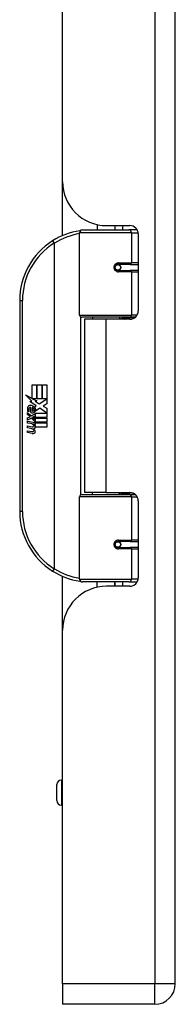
# Model space of a CAD drawing. Header units: inches. Extents: x 2.3 to 62.6, y 3.3 to 33.7.
# Tile 22 of 57: x 16.7 to 17.8, y 9.6 to 16.6. Entities that reach past the tile are written whole.
import ezdxf

# ---------------------------------------------------------------- set-up
doc = ezdxf.new("R2010")
doc.units = ezdxf.units.IN
doc.header["$MEASUREMENT"] = 0
doc.layers.add('Visible Edges(ANSI)', color=7, linetype='Continuous', lineweight=25)
doc.layers.add('Visible Tangent Edges(ANSI)', color=7, linetype='Continuous', lineweight=25)

msp = doc.modelspace()

# ---------------------------------------------------------------- linework, layer by layer
at = {"layer": 'Visible Edges(ANSI)'}
for p, q in [((17.7801, 9.7111), (17.7801, 25.2221)), ((16.9801, 15.4081), (16.9801, 19.5251)), ((16.9801, 15.0253), (16.9801, 15.4081)), ((17.1006, 14.4608), (17.1006, 15.0454)), ((17.1202, 15.0651), (17.4501, 15.0651)), ((17.2251, 15.1034), (17.2251, 15.0651)), ((17.2921, 15.0961), (17.458, 15.0961)), ((17.351, 15.0961), (17.351, 15.0651)), ((17.3521, 15.0651), (17.3521, 15.0961)), ((17.5085, 15.0651), (17.4501, 15.0651)), ((17.5085, 15.0651), (17.51, 15.0651)), ((17.5171, 15.0371), (17.5171, 14.4897)), ((17.3674, 14.8204), (17.3678, 14.8184)), ((17.3727, 14.8191), (17.3677, 14.8191)), ((17.4597, 14.821), (17.3727, 14.821)), ((17.3727, 14.7777), (17.4597, 14.7777)), ((17.3751, 14.8189), (17.3751, 14.8209)), ((17.3758, 14.7799), (17.3762, 14.7777)), ((17.4597, 14.821), (17.5171, 14.821)), ((17.5171, 14.7777), (17.4597, 14.7777)), ((16.6756, 14.5651), (16.6756, 13.0651)), ((17.454, 14.445), (17.1163, 14.445)), ((17.2881, 14.4306), (17.1351, 14.4306)), ((17.1351, 14.4306), (17.1351, 13.1996)), ((17.1926, 14.445), (17.1926, 14.4306)), ((17.458, 14.4306), (17.2881, 14.4306)), ((17.3835, 14.445), (17.3835, 14.4306)), ((17.454, 14.445), (17.4967, 14.445)), ((16.7635, 13.9651), (16.7956, 13.9651)), ((16.7635, 13.8681), (16.7635, 13.9651)), ((16.7956, 13.9651), (16.7956, 13.8664)), ((16.8001, 13.9651), (16.8322, 13.9651)), ((16.8001, 13.8664), (16.8001, 13.9651)), ((16.8322, 13.9651), (16.8322, 13.8664)), ((16.8364, 13.8664), (16.8364, 13.9651)), ((16.8364, 13.9651), (16.8685, 13.9651)), ((16.8685, 13.9651), (16.8685, 13.8313)), ((16.7158, 13.893), (16.7635, 13.8681)), ((16.762, 13.8491), (16.7158, 13.893)), ((16.7478, 13.8471), (16.762, 13.8491)), ((16.7668, 13.8664), (16.7962, 13.8511)), ((16.7956, 13.8664), (16.7668, 13.8664)), ((16.7962, 13.8511), (16.7861, 13.8492)), ((16.7861, 13.8492), (16.8142, 13.8295)), ((16.8322, 13.8664), (16.8001, 13.8664)), ((16.8142, 13.8295), (16.8679, 13.8664)), ((16.8679, 13.8664), (16.8364, 13.8664)), ((16.7918, 13.8157), (16.7478, 13.8471)), ((16.7539, 13.7686), (16.7539, 13.8052)), ((16.7629, 13.8037), (16.7629, 13.7797)), ((16.7803, 13.8088), (16.7918, 13.8157)), ((16.8182, 13.7995), (16.7884, 13.7788)), ((16.8672, 13.7629), (16.8182, 13.7995)), ((16.8685, 13.8313), (16.8423, 13.8137)), ((16.8423, 13.8137), (16.8685, 13.7998)), ((16.8685, 13.7998), (16.8685, 13.7329)), ((16.7302, 13.7698), (16.7581, 13.7452)), ((16.7302, 13.7536), (16.7302, 13.7698)), ((16.7497, 13.7401), (16.7302, 13.7536)), ((16.7302, 13.7302), (16.7497, 13.7377)), ((16.7302, 13.714), (16.7302, 13.7302)), ((16.7582, 13.7275), (16.7302, 13.714)), ((16.7419, 13.7752), (16.7329, 13.7752)), ((16.7497, 13.7377), (16.7497, 13.7401)), ((16.7581, 13.7452), (16.7848, 13.759)), ((16.7848, 13.7032), (16.7582, 13.7275)), ((16.7848, 13.7428), (16.7664, 13.735)), ((16.7664, 13.735), (16.7664, 13.7329)), ((16.7664, 13.7329), (16.7848, 13.7196)), ((16.7699, 13.7329), (16.7876, 13.7404)), ((16.8685, 13.7329), (16.7699, 13.7329)), ((16.7773, 13.7287), (16.8685, 13.7287)), ((16.7876, 13.7212), (16.7773, 13.7287)), ((16.7848, 13.759), (16.7848, 13.7428)), ((16.7848, 13.7196), (16.7848, 13.7032)), ((16.7876, 13.7629), (16.8672, 13.7629)), ((16.7876, 13.7404), (16.7876, 13.7629)), ((16.7876, 13.699), (16.7876, 13.7212)), ((16.8685, 13.7287), (16.8685, 13.699)), ((16.7302, 13.7071), (16.7848, 13.6975)), ((16.7302, 13.6939), (16.7302, 13.7071)), ((16.7527, 13.69), (16.7302, 13.6939)), ((16.7302, 13.6732), (16.7647, 13.6671)), ((16.7302, 13.66), (16.7302, 13.6732)), ((16.7527, 13.6561), (16.7302, 13.66)), ((16.7302, 13.6396), (16.7647, 13.6335)), ((16.7302, 13.6264), (16.7302, 13.6396)), ((16.7752, 13.687), (16.7752, 13.6841)), ((16.7848, 13.6861), (16.7752, 13.687)), ((16.7815, 13.6831), (16.7876, 13.6825)), ((16.7848, 13.6975), (16.7848, 13.6861)), ((16.8685, 13.699), (16.7876, 13.699)), ((16.7876, 13.6948), (16.8685, 13.6948)), ((16.7876, 13.6825), (16.7876, 13.6948)), ((16.8685, 13.6651), (16.789, 13.6651)), ((16.8685, 13.6948), (16.8685, 13.6651)), ((16.7644, 13.6198), (16.7302, 13.6264)), ((17.1006, 12.5848), (17.1006, 13.1694)), ((17.1163, 13.1852), (17.454, 13.1852)), ((17.2881, 13.1996), (17.1351, 13.1996)), ((17.1926, 13.1852), (17.1926, 13.1996)), ((17.2881, 13.1996), (17.458, 13.1996)), ((17.3835, 13.1852), (17.3835, 13.1996)), ((17.4967, 13.1852), (17.454, 13.1852)), ((17.5171, 13.1406), (17.5171, 12.5932)), ((17.3674, 12.8099), (17.3678, 12.8118)), ((17.3677, 12.8112), (17.3727, 12.8112)), ((17.4597, 12.8525), (17.3727, 12.8525)), ((17.3727, 12.8092), (17.4597, 12.8092)), ((17.3751, 12.8113), (17.3751, 12.8093)), ((17.3758, 12.8503), (17.3762, 12.8525)), ((17.4597, 12.8525), (17.5171, 12.8525)), ((17.5171, 12.8092), (17.4597, 12.8092)), ((16.9801, 12.2221), (16.9801, 12.6049)), ((17.4501, 12.5651), (17.1202, 12.5651)), ((17.2251, 12.5268), (17.2251, 12.5651)), ((17.458, 12.5341), (17.2921, 12.5341)), ((17.351, 12.5341), (17.351, 12.5651)), ((17.3521, 12.5341), (17.3521, 12.5651)), ((17.4501, 12.5651), (17.5085, 12.5651)), ((17.51, 12.5651), (17.5085, 12.5651)), ((16.9801, 9.7111), (16.9801, 12.2221)), ((16.9396, 11.0119), (16.9396, 11.1261)), ((16.9801, 11.1576), (16.9711, 11.1576)), ((16.9801, 10.9804), (16.9711, 10.9804)), ((16.9801, 9.7111), (16.9801, 9.5651)), ((17.6341, 9.5651), (16.9801, 9.5651))]:
    msp.add_line(p, q, dxfattribs=at)
at = {"layer": 'Visible Edges(ANSI)', "flags": 128}
for points in [[(17.1075, 15.0605), (17.1073, 15.0604), (17.107, 15.0604), (17.1068, 15.0604), (17.1065, 15.0603), (17.1063, 15.0603), (17.106, 15.0603), (17.1058, 15.0602), (17.1055, 15.0602), (17.1053, 15.0602), (17.105, 15.0601), (17.1048, 15.0601), (17.1045, 15.0601), (17.1043, 15.06), (17.1041, 15.06), (17.1038, 15.0599), (17.1036, 15.0599), (17.1033, 15.0599), (17.1031, 15.0598), (17.1028, 15.0598), (17.1026, 15.0598), (17.1023, 15.0597), (17.1021, 15.0597), (17.1018, 15.0597), (17.1016, 15.0596)], [(17.3727, 14.7777), (17.3701, 14.7779), (17.3675, 14.7784), (17.3649, 14.7792), (17.3624, 14.7803), (17.36, 14.7818), (17.3579, 14.7836), (17.3559, 14.7857), (17.3542, 14.7881), (17.3529, 14.7907), (17.3519, 14.7935), (17.3513, 14.7964), (17.3511, 14.7993), (17.3513, 14.8023), (17.3519, 14.8052), (17.3529, 14.808), (17.3542, 14.8106), (17.3559, 14.813), (17.3578, 14.8151), (17.36, 14.8169), (17.3624, 14.8184), (17.3649, 14.8196), (17.3675, 14.8204), (17.3701, 14.8209), (17.3727, 14.821)], [(17.4197, 14.4306), (17.4228, 14.4318), (17.4258, 14.4329), (17.4288, 14.434), (17.4319, 14.4351), (17.4349, 14.436), (17.438, 14.437), (17.441, 14.4379), (17.4441, 14.4387), (17.4472, 14.4395), (17.4503, 14.4402), (17.4534, 14.4409), (17.4565, 14.4415), (17.4596, 14.4421), (17.4627, 14.4426), (17.4658, 14.443), (17.4689, 14.4435), (17.472, 14.4438), (17.4751, 14.4442), (17.4782, 14.4444), (17.4813, 14.4446), (17.4844, 14.4448), (17.4875, 14.4449), (17.4906, 14.445), (17.4937, 14.445)], [(17.4937, 13.1852), (17.4906, 13.1852), (17.4875, 13.1853), (17.4844, 13.1854), (17.4813, 13.1856), (17.4782, 13.1858), (17.4751, 13.1861), (17.472, 13.1864), (17.4689, 13.1868), (17.4658, 13.1872), (17.4627, 13.1877), (17.4596, 13.1882), (17.4565, 13.1888), (17.4534, 13.1894), (17.4503, 13.1901), (17.4472, 13.1908), (17.4441, 13.1916), (17.441, 13.1924), (17.438, 13.1933), (17.4349, 13.1942), (17.4319, 13.1952), (17.4288, 13.1962), (17.4258, 13.1973), (17.4228, 13.1984), (17.4197, 13.1996)], [(17.3727, 12.8092), (17.3701, 12.8094), (17.3675, 12.8099), (17.3649, 12.8107), (17.3624, 12.8118), (17.36, 12.8133), (17.3578, 12.8152), (17.3559, 12.8173), (17.3542, 12.8196), (17.3529, 12.8223), (17.3519, 12.825), (17.3513, 12.8279), (17.3511, 12.8309), (17.3513, 12.8338), (17.3519, 12.8367), (17.3529, 12.8395), (17.3542, 12.8421), (17.3559, 12.8445), (17.3579, 12.8466), (17.36, 12.8484), (17.3624, 12.8499), (17.3649, 12.851), (17.3675, 12.8519), (17.3701, 12.8524), (17.3727, 12.8525)], [(17.1016, 12.5706), (17.1018, 12.5706), (17.1021, 12.5705), (17.1023, 12.5705), (17.1026, 12.5705), (17.1028, 12.5704), (17.1031, 12.5704), (17.1033, 12.5704), (17.1036, 12.5703), (17.1038, 12.5703), (17.1041, 12.5703), (17.1043, 12.5702), (17.1045, 12.5702), (17.1048, 12.5702), (17.105, 12.5701), (17.1053, 12.5701), (17.1055, 12.57), (17.1058, 12.57), (17.106, 12.57), (17.1063, 12.5699), (17.1065, 12.5699), (17.1068, 12.5699), (17.107, 12.5698), (17.1073, 12.5698), (17.1075, 12.5698)]]:
    msp.add_lwpolyline(points, dxfattribs=at)
at = {"layer": 'Visible Edges(ANSI)'}
for centre in [(17.3727, 14.7994), (17.3727, 12.8309)]:
    msp.add_circle(centre, 0.0197, dxfattribs=at)
for centre, radius, start, end in [((17.2921, 15.4081), 0.312, 180, 270), ((17.1756, 14.5651), 0.5, 98.5081, 122.23771), ((17.1202, 15.0454), 0.0197, 90, 180), ((17.458, 15.0371), 0.0591, 0, 90), ((17.1756, 14.5651), 0.5, 122.23771, 180), ((17.3727, 14.7994), 0.0217, 279.14701, 90), ((17.458, 14.4897), 0.0591, 270, 0), ((17.1163, 14.4608), 0.0157, 180, 270), ((16.7908, 13.7933), 0.0607, 171.56052, 197.33425), ((16.7503, 13.7993), 0.0197, 86.56465, 171.56052), ((16.7702, 13.787), 0.0307, 154.67838, 202.56091), ((16.7511, 13.796), 0.0096, 73.52609, 154.67838), ((16.7491, 13.7793), 0.0398, 44.16843, 86.56465), ((16.7608, 13.787), 0.0168, 19.37968, 82.99755), ((16.7674, 13.7881), 0.00955, 241.45471, 321.16516), ((16.7663, 13.789), 0.0109, 321.16516, 19.37968), ((16.7705, 13.7825), 0.0152, 293.84447, 355.08017), ((16.7562, 13.7862), 0.0299, 350.40854, 44.16843), ((16.7562, 13.7862), 0.033, 347.07905, 43.17854), ((16.7653, 13.7944), 0.0282, 246.15553, 293.84447), ((16.7446, 13.6442), 0.0465, 57.59924, 80), ((16.7453, 13.6101), 0.0465, 58.55841, 80.82565), ((16.7668, 13.6792), 0.0123, 260, 293.55712), ((16.7628, 13.6728), 0.0126, 6.03001, 57.59924), ((16.7628, 13.6392), 0.0126, 6.10268, 57.60833), ((16.7693, 13.6735), 0.006, 293.55712, 6.03001), ((16.7693, 13.6399), 0.006, 293.54875, 6.10268), ((16.7706, 13.6816), 0.0288, 273.6169, 286.9928), ((16.7617, 13.6308), 0.0246, 359.6788, 63.95078), ((16.7622, 13.6638), 0.024, 359.47765, 57.41137), ((16.7761, 13.6637), 0.0101, 286.9928, 359.47765), ((16.765, 13.6656), 0.024, 358.79525, 46.5849), ((16.7699, 13.648), 0.0288, 259, 288.47479), ((16.7668, 13.6457), 0.0123, 259.9922, 293.54875), ((16.7757, 13.6307), 0.0105, 288.47479, 359.6788), ((17.1163, 13.1694), 0.0157, 90, 180), ((17.458, 13.1406), 0.0591, 0, 90), ((17.1756, 13.0651), 0.5, 180, 237.76229), ((17.3727, 12.8309), 0.0217, 270, 80.85299), ((17.1756, 13.0651), 0.5, 237.76229, 261.4919), ((17.458, 12.5932), 0.0591, 270, 0), ((17.2921, 12.2221), 0.312, 90, 180), ((17.1202, 12.5848), 0.0197, 180, 270), ((16.9711, 11.1261), 0.0315, 90, 180), ((16.9711, 11.0119), 0.0315, 180, 270), ((17.6341, 9.7111), 0.146, 270, 0)]:
    msp.add_arc(centre, radius, start, end, dxfattribs=at)
at = {"layer": 'Visible Tangent Edges(ANSI)'}
for p, q in [((17.6341, 25.2221), (17.6341, 9.7111)), ((17.4692, 15.0454), (17.1006, 15.0454)), ((17.4059, 15.0961), (17.4059, 15.0651)), ((17.4692, 15.0454), (17.5165, 15.0454)), ((17.4692, 15.0454), (17.4692, 14.8309)), ((16.9088, 14.988), (16.9193, 14.9714)), ((16.9193, 14.9714), (16.9193, 12.6588)), ((16.9193, 14.9714), (16.9231, 14.9714)), ((16.9231, 12.6588), (16.9231, 14.9714)), ((17.3774, 14.8309), (17.4692, 14.8309)), ((17.5171, 14.8309), (17.4692, 14.8309)), ((17.4692, 14.7679), (17.3774, 14.7679)), ((17.4692, 14.7679), (17.4692, 14.4608)), ((17.4692, 14.7679), (17.5171, 14.7679)), ((16.6756, 14.5651), (16.6952, 14.5651)), ((16.6952, 13.0651), (16.6952, 14.5651)), ((17.1006, 14.4608), (17.4692, 14.4608)), ((17.1082, 14.4473), (17.1082, 13.183)), ((17.2881, 14.4306), (17.2881, 13.1996)), ((17.5095, 14.4608), (17.4692, 14.4608)), ((17.4692, 13.1694), (17.1006, 13.1694)), ((17.4692, 13.1694), (17.5095, 13.1694)), ((17.4692, 13.1694), (17.4692, 12.8624)), ((16.6952, 13.0651), (16.6756, 13.0651)), ((17.3774, 12.8624), (17.4692, 12.8624)), ((17.4692, 12.7994), (17.3774, 12.7994)), ((17.5171, 12.8624), (17.4692, 12.8624)), ((17.4692, 12.7994), (17.4692, 12.5848)), ((17.4692, 12.7994), (17.5171, 12.7994)), ((16.9193, 12.6588), (16.9088, 12.6422)), ((16.9231, 12.6588), (16.9193, 12.6588)), ((17.1006, 12.5848), (17.4692, 12.5848)), ((17.4059, 12.5651), (17.4059, 12.5341)), ((17.5165, 12.5848), (17.4692, 12.5848)), ((16.9711, 11.1576), (16.9711, 10.9804)), ((17.6341, 9.7111), (16.9801, 9.7111)), ((17.7801, 9.7111), (17.6341, 9.7111)), ((17.6341, 9.5651), (17.6341, 9.7111))]:
    msp.add_line(p, q, dxfattribs=at)
at = {"layer": 'Visible Tangent Edges(ANSI)', "flags": 128}
for points in [[(17.3774, 14.8309), (17.3734, 14.8306), (17.3693, 14.8299), (17.3654, 14.8287), (17.3615, 14.8271), (17.3579, 14.8249), (17.3545, 14.8222), (17.3515, 14.8192), (17.349, 14.8157), (17.3469, 14.8119), (17.3454, 14.8078), (17.3445, 14.8036), (17.3442, 14.7993), (17.3445, 14.795), (17.3454, 14.7908), (17.347, 14.7868), (17.349, 14.783), (17.3516, 14.7795), (17.3546, 14.7765), (17.3579, 14.7738), (17.3616, 14.7717), (17.3654, 14.77), (17.3694, 14.7688), (17.3734, 14.7681), (17.3774, 14.7679)], [(17.4937, 14.445), (17.4891, 14.445), (17.4844, 14.4449), (17.4798, 14.4448), (17.4751, 14.4447), (17.4704, 14.4445), (17.4658, 14.4442), (17.4611, 14.4439), (17.4565, 14.4436), (17.4518, 14.4432), (17.4472, 14.4427), (17.4425, 14.4422), (17.4379, 14.4417), (17.4333, 14.4411), (17.4287, 14.4405), (17.4241, 14.4398), (17.4195, 14.4391), (17.4149, 14.4383), (17.4104, 14.4374), (17.4059, 14.4366), (17.4013, 14.4356), (17.3968, 14.4347), (17.3924, 14.4336), (17.3879, 14.4325), (17.3835, 14.4314)], [(17.3835, 13.1988), (17.3879, 13.1977), (17.3924, 13.1966), (17.3968, 13.1956), (17.4013, 13.1946), (17.4059, 13.1937), (17.4104, 13.1928), (17.4149, 13.192), (17.4195, 13.1912), (17.4241, 13.1905), (17.4287, 13.1898), (17.4333, 13.1891), (17.4379, 13.1885), (17.4425, 13.188), (17.4472, 13.1875), (17.4518, 13.1871), (17.4565, 13.1867), (17.4611, 13.1863), (17.4658, 13.186), (17.4704, 13.1858), (17.4751, 13.1856), (17.4798, 13.1854), (17.4844, 13.1853), (17.4891, 13.1852), (17.4937, 13.1852)], [(17.3774, 12.8624), (17.3734, 12.8621), (17.3694, 12.8614), (17.3654, 12.8602), (17.3616, 12.8585), (17.3579, 12.8564), (17.3546, 12.8538), (17.3516, 12.8507), (17.349, 12.8472), (17.347, 12.8435), (17.3454, 12.8394), (17.3445, 12.8352), (17.3442, 12.8309), (17.3445, 12.8266), (17.3454, 12.8224), (17.3469, 12.8184), (17.349, 12.8145), (17.3515, 12.8111), (17.3545, 12.808), (17.3579, 12.8054), (17.3615, 12.8032), (17.3654, 12.8015), (17.3693, 12.8003), (17.3734, 12.7996), (17.3774, 12.7994)]]:
    msp.add_lwpolyline(points, dxfattribs=at)
at = {"layer": 'Visible Tangent Edges(ANSI)'}
for centre, start, end in [((17.1793, 14.5651), 99.43485, 122.23771), ((17.1756, 14.5651), 122.23771, 180), ((17.1756, 13.0651), 180, 237.76229), ((17.1793, 13.0651), 237.76229, 260.56515)]:
    msp.add_arc(centre, 0.4803, start, end, dxfattribs=at)
for centre, major_axis, ratio, start_param, end_param in [((17.1045, 15.0401), (-0.0029, 0.0195), 0.187781, 5.698095, 6.283185), ((17.4501, 15.0454), (0, 0.0197), 0.965926, 4.712389, 6.283185), ((17.5085, 15.0454), (0, 0.0197), 0.965926, 6.20384, 6.283185), ((16.9193, 14.9714), (-0.0105, 0.0167), 0.161367, 4.610972, 6.283185), ((17.3727, 14.8309), (0, -0.00984), 0.476565, 0, 1.570796), ((17.4597, 14.8309), (0, -0.00984), 0.965926, 0, 1.570796), ((17.3727, 14.7679), (0, 0.00984), 0.476565, 4.712389, 6.283185), ((17.4597, 14.7679), (0, 0.00984), 0.965926, 4.712389, 6.283185), ((17.454, 14.4608), (0, -0.0157), 0.965926, 0, 1.570796), ((17.454, 13.1694), (0, 0.0157), 0.965926, 4.712389, 6.283185), ((17.3727, 12.8624), (0, -0.00984), 0.476565, 0, 1.570796), ((17.3727, 12.7994), (0, 0.00984), 0.476565, 4.712389, 6.283185), ((17.4597, 12.8624), (0, -0.00984), 0.965926, 0, 1.570796), ((17.4597, 12.7994), (0, 0.00984), 0.965926, 4.712389, 6.283185), ((16.9193, 12.6588), (-0.0105, -0.0167), 0.161367, 0, 1.672214), ((17.1045, 12.5901), (-0.0029, -0.0195), 0.187781, 0, 0.58509), ((17.4501, 12.5848), (0, -0.0197), 0.965926, 0, 1.570796), ((17.5085, 12.5848), (0, -0.0197), 0.965926, 0, 0.079346)]:
    msp.add_ellipse(centre, major_axis=major_axis, ratio=ratio, start_param=start_param, end_param=end_param, dxfattribs=at)

doc.saveas('drawing.dxf')
